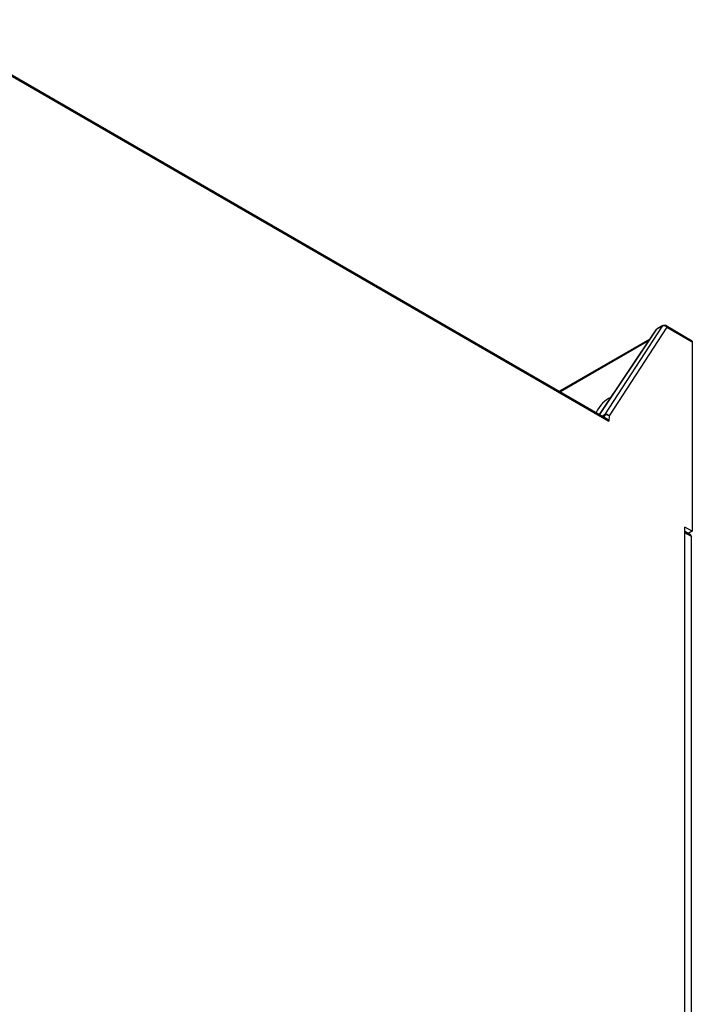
# Model space of a CAD drawing. Header units: millimetres. Extents: x 0 to 841, y 0 to 594.
# Tile 94 of 127: x 727 to 776, y 190 to 261. Entities that reach past the tile are written whole.
import ezdxf

# ---------------------------------------------------------------- set-up
doc = ezdxf.new("R2010")
doc.units = ezdxf.units.MM
doc.header["$LTSCALE"] = 46.255
for name, color, linetype in [('CURVES', 7, 'CONTINUOUS'), ('DRAFTS', 7, 'CONTINUOUS'), ('ROUNDS', 7, 'CONTINUOUS')]:
    doc.layers.add(name, color=color, linetype=linetype)

msp = doc.modelspace()

# ---------------------------------------------------------------- linework, layer by layer
at = {"layer": 'CURVES', "color": 40, "linetype": 'CONTINUOUS'}
for p, q in [((773.8278, 238.5638), (769.6644, 232.1539)), ((769.6418, 231.986), (769.6519, 232.1132))]:
    msp.add_line(p, q, dxfattribs=at)
for points in [[(773.8278, 238.5638), (773.8566, 238.6082), (773.9228, 238.6154), (773.9829, 238.5806)], [(769.6519, 232.1132), (769.6531, 232.1291), (769.6575, 232.1433), (769.6644, 232.1539)]]:
    msp.add_open_spline(points, degree=3, dxfattribs=at)
at = {"layer": 'DRAFTS', "color": 7, "linetype": 'CONTINUOUS'}
for q in [(775.469, 224.0463), (775.7005, 223.589)]:
    msp.add_line((775.9993, 223.7615), q, dxfattribs=at)
msp.add_ellipse((769.8631, 232.1829), major_axis=(0.7151, 1.1776), ratio=0.562044, start_param=0.5785895, end_param=1.7917814, dxfattribs=at)
at = {"layer": 'ROUNDS', "color": 7, "linetype": 'CONTINUOUS'}
for p, q in [((719.9429, 260.6796), (769.811, 231.8882)), ((769.2985, 232.1842), (773.3791, 238.2868)), ((773.8579, 238.593), (773.4619, 238.3643)), ((774.1079, 238.593), (775.9476, 237.5309)), ((772.9299, 237.6151), (766.4109, 233.8513)), ((775.9993, 237.4165), (775.9993, 223.7615)), ((775.469, 150.1534), (775.469, 224.0463)), ((775.8768, 223.4872), (775.469, 223.7226)), ((775.9286, 145.8464), (775.9286, 223.3727))]:
    msp.add_line(p, q, dxfattribs=at)
at = {"layer": 'ROUNDS', "color": 9, "linetype": 'CONTINUOUS'}
for p, q in [((719.9947, 260.5652), (769.9741, 231.7095)), ((769.3131, 232.1757), (773.4317, 238.3352)), ((773.8278, 238.5638), (769.6644, 232.1539)), ((774.1597, 238.4786), (770.0034, 232.0796)), ((773.4317, 238.3352), (773.3791, 238.2868)), ((773.8278, 238.5638), (773.4317, 238.3352)), ((773.4618, 238.3643), (773.4317, 238.3352)), ((773.8278, 238.5638), (773.8577, 238.5929)), ((774.1597, 238.4786), (775.9993, 237.4165)), ((772.8436, 237.4859), (766.4796, 233.8117)), ((769.6644, 232.1539), (769.5076, 232.0634)), ((769.6519, 232.1132), (769.5366, 232.0467)), ((769.6519, 232.1132), (769.6418, 231.986)), ((770.0034, 232.0796), (769.9741, 231.7095)), ((775.9286, 223.3727), (775.4597, 223.6434))]:
    msp.add_line(p, q, dxfattribs=at)
at = {"layer": 'ROUNDS', "color": 7, "linetype": 'CONTINUOUS'}
for centre, radius, start, end in [((773.5871, 238.1475), 0.2504, 119.984105, 125.639421), ((773.9824, 238.375), 0.2516, 60.00251, 76.413177)]:
    msp.add_arc(centre, radius, start, end, dxfattribs=at)
for points in [[(773.3791, 238.2868), (773.3956, 238.3116), (773.417, 238.3336), (773.4412, 238.351)], [(773.8577, 238.5929), (773.8833, 238.6077), (773.912, 238.618), (773.9412, 238.623)], [(773.9412, 238.623), (773.9742, 238.6286), (774.0089, 238.6274), (774.0415, 238.6196)], [(769.8097, 231.8895), (769.8799, 231.8486), (769.9353, 231.7809), (769.9741, 231.7095)]]:
    msp.add_open_spline(points, degree=3, dxfattribs=at)
at = {"layer": 'ROUNDS', "color": 9, "linetype": 'CONTINUOUS'}
for points in [[(773.859, 238.578), (773.8482, 238.5743), (773.8377, 238.5696), (773.8278, 238.5638)], [(773.9369, 238.5898), (773.9107, 238.5903), (773.8838, 238.5866), (773.859, 238.578)], [(774.0584, 238.5586), (774.0211, 238.5773), (773.9787, 238.5889), (773.9369, 238.5898)], [(774.1597, 238.4786), (774.1323, 238.5117), (774.0969, 238.5393), (774.0584, 238.5586)], [(769.6519, 232.1132), (769.6529, 232.1261), (769.6546, 232.145), (769.6669, 232.1489)]]:
    msp.add_open_spline(points, degree=3, dxfattribs=at)
for points, knots in [([(774.1082, 238.5929), (774.1164, 238.5881), (774.15, 238.5597), (774.1597, 238.5121), (774.1597, 238.4786)], [0, 0, 0, 0, 0.2209069, 1, 1, 1, 1]), ([(770.0034, 232.0796), (769.9304, 232.1363), (769.7931, 232.1661), (769.6767, 232.1276), (769.6519, 232.1132)], [0, 0, 0, 0, 0.7633836, 1, 1, 1, 1]), ([(770.0034, 232.0796), (769.9602, 232.1265), (769.8487, 232.1914), (769.7146, 232.1829), (769.6644, 232.1539)], [0, 0, 0, 0, 0.5239466, 1, 1, 1, 1])]:
    msp.add_open_spline(points, degree=3, knots=knots, dxfattribs=at)
at = {"layer": 'ROUNDS', "color": 7, "linetype": 'CONTINUOUS'}
for points, knots in [([(775.9476, 237.5309), (775.9558, 237.5262), (775.9895, 237.4978), (775.9993, 237.45), (775.9993, 237.4165)], [0, 0, 0, 0, 0.2208873, 1, 1, 1, 1]), ([(775.8768, 223.4872), (775.8851, 223.4824), (775.9188, 223.454), (775.9286, 223.4063), (775.9286, 223.3727)], [0, 0, 0, 0, 0.2208581, 1, 1, 1, 1])]:
    msp.add_open_spline(points, degree=3, knots=knots, dxfattribs=at)

doc.saveas('drawing.dxf')
